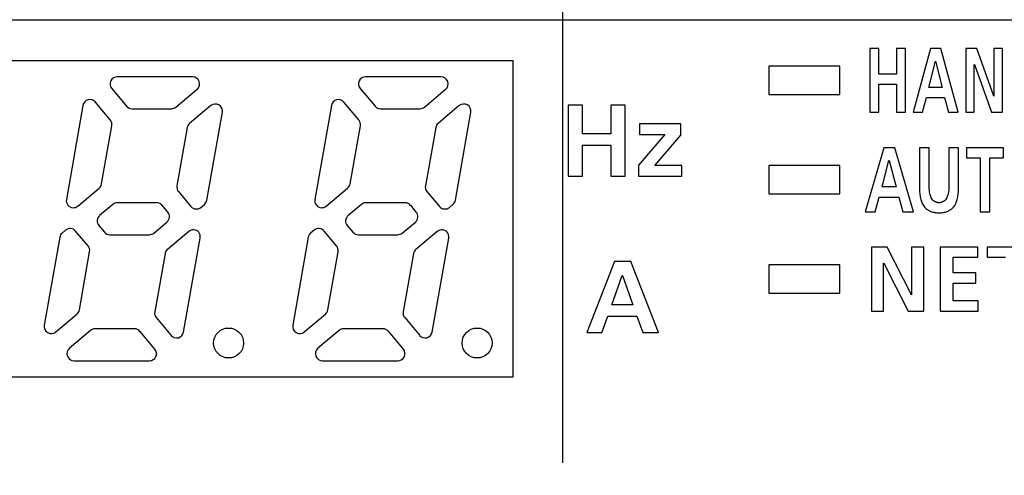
# Model space of a CAD drawing. Header units: millimetres. Extents: x 61 to 724, y -143 to 571.
# Tile 19 of 28: x 283 to 311, y 253 to 265. Entities that reach past the tile are written whole.
import ezdxf

# ---------------------------------------------------------------- set-up
doc = ezdxf.new("R2010")
doc.units = ezdxf.units.MM
doc.linetypes.add('CENTER2', pattern=[28.575, 19.05, -3.175, 3.175, -3.175])
doc.layers.add('11', color=2, linetype='CONTINUOUS')
doc.layers.add('16', color=7, linetype='CENTER2')

msp = doc.modelspace()

# ---------------------------------------------------------------- linework, layer by layer
at = {"layer": '11'}
for p, q in [((330.014, 265.372), (267.014, 265.372)), ((307.16, 264.572), (307.16, 262.772)), ((307.412, 264.572), (307.16, 264.572)), ((307.412, 263.845), (307.412, 264.572)), ((307.917, 264.572), (307.917, 263.845)), ((308.17, 264.572), (307.917, 264.572)), ((308.17, 262.772), (308.17, 264.572)), ((308.875, 264.572), (308.385, 262.772)), ((309.16, 264.572), (308.875, 264.572)), ((309.654, 262.772), (309.16, 264.572)), ((309.863, 264.572), (309.863, 262.772)), ((310.173, 264.572), (309.863, 264.572)), ((310.653, 263.226), (310.173, 264.572)), ((310.656, 264.572), (310.656, 263.226)), ((310.898, 264.572), (310.656, 264.572)), ((310.898, 262.772), (310.898, 264.572)), ((297.114, 264.222), (269.114, 264.222)), ((297.114, 255.322), (297.114, 264.222)), ((304.314, 264.072), (304.314, 263.272)), ((306.314, 264.072), (304.314, 264.072)), ((306.314, 263.272), (306.314, 264.072)), ((308.828, 263.469), (309.01, 264.211)), ((309.01, 264.211), (309.014, 264.211)), ((309.014, 264.211), (309.196, 263.469)), ((310.105, 262.772), (310.105, 264.118)), ((310.105, 264.118), (310.108, 264.118)), ((310.108, 264.118), (310.59, 262.772)), ((307.917, 263.845), (307.412, 263.845)), ((288.083, 263.772), (285.959, 263.772)), ((295.083, 263.772), (292.959, 263.772)), ((307.412, 262.772), (307.412, 263.561)), ((307.412, 263.561), (307.917, 263.561)), ((307.917, 263.561), (307.917, 262.772)), ((285.806, 263.444), (286.226, 262.944)), ((287.616, 262.919), (288.211, 263.419)), ((292.806, 263.444), (293.226, 262.944)), ((294.616, 262.919), (295.211, 263.419)), ((304.314, 263.272), (306.314, 263.272)), ((309.196, 263.469), (308.828, 263.469)), ((310.656, 263.226), (310.653, 263.226)), ((284.996, 262.964), (284.529, 260.314)), ((285.766, 262.558), (285.347, 263.058)), ((288.597, 262.959), (288.001, 262.459)), ((291.996, 262.964), (291.529, 260.314)), ((292.766, 262.558), (292.347, 263.058)), ((295.597, 262.959), (295.001, 262.459)), ((298.665, 262.971), (298.665, 260.972)), ((299.066, 262.971), (298.665, 262.971)), ((299.066, 262.164), (299.066, 262.971)), ((299.868, 262.971), (299.868, 262.164)), ((300.269, 262.971), (299.868, 262.971)), ((300.269, 260.972), (300.269, 262.971)), ((308.646, 262.772), (308.756, 263.185)), ((308.756, 263.185), (309.266, 263.185)), ((309.266, 263.185), (309.375, 262.772)), ((286.379, 262.872), (287.487, 262.872)), ((288.486, 260.294), (288.923, 262.771)), ((293.379, 262.872), (294.487, 262.872)), ((295.486, 260.294), (295.923, 262.771)), ((307.16, 262.772), (307.412, 262.772)), ((307.917, 262.772), (308.17, 262.772)), ((308.385, 262.772), (308.646, 262.772)), ((309.375, 262.772), (309.654, 262.772)), ((309.863, 262.772), (310.105, 262.772)), ((310.59, 262.772), (310.898, 262.772)), ((285.521, 260.753), (285.81, 262.395)), ((292.521, 260.753), (292.81, 262.395)), ((300.673, 262.447), (300.673, 262.149)), ((301.841, 262.447), (300.673, 262.447)), ((301.841, 262.132), (301.841, 262.447)), ((287.933, 262.341), (287.643, 260.7)), ((294.933, 262.341), (294.643, 260.7)), ((299.868, 262.164), (299.066, 262.164)), ((301.389, 262.149), (300.641, 261.284)), ((300.673, 262.149), (301.389, 262.149)), ((301.108, 261.27), (301.841, 262.132)), ((299.066, 260.972), (299.066, 261.849)), ((299.066, 261.849), (299.868, 261.849)), ((299.868, 261.849), (299.868, 260.972)), ((307.557, 261.772), (307.031, 259.972)), ((307.862, 261.772), (307.557, 261.772)), ((308.391, 259.972), (307.862, 261.772)), ((308.561, 261.772), (308.561, 260.622)), ((308.831, 261.772), (308.561, 261.772)), ((308.831, 260.733), (308.831, 261.772)), ((309.392, 261.772), (309.392, 260.733)), ((309.662, 261.772), (309.392, 261.772)), ((309.662, 260.622), (309.662, 261.772)), ((309.886, 261.772), (309.886, 261.488)), ((310.929, 261.772), (309.886, 261.772)), ((310.929, 261.488), (310.929, 261.772)), ((300.641, 261.284), (300.641, 260.972)), ((307.506, 260.668), (307.702, 261.411)), ((307.702, 261.411), (307.706, 261.411)), ((307.706, 261.411), (307.901, 260.668)), ((309.886, 261.488), (310.272, 261.488)), ((310.272, 261.488), (310.272, 259.972)), ((310.543, 259.972), (310.543, 261.488)), ((310.543, 261.488), (310.929, 261.488)), ((301.867, 261.27), (301.108, 261.27)), ((301.867, 260.972), (301.867, 261.27)), ((304.314, 261.272), (304.314, 260.472)), ((306.314, 261.272), (304.314, 261.272)), ((306.314, 260.472), (306.314, 261.272)), ((298.665, 260.972), (299.066, 260.972)), ((299.868, 260.972), (300.269, 260.972)), ((300.641, 260.972), (301.867, 260.972)), ((284.851, 260.13), (285.452, 260.635)), ((287.687, 260.536), (288.038, 260.118)), ((291.851, 260.13), (292.452, 260.635)), ((294.687, 260.536), (295.038, 260.118)), ((304.314, 260.472), (306.314, 260.472)), ((307.901, 260.668), (307.506, 260.668)), ((285.838, 260.175), (285.466, 259.864)), ((287.074, 260.222), (285.966, 260.222)), ((288.32, 260.093), (288.417, 260.175)), ((292.838, 260.175), (292.466, 259.864)), ((294.074, 260.222), (292.966, 260.222)), ((295.32, 260.093), (295.417, 260.175)), ((307.311, 259.972), (307.429, 260.385)), ((307.429, 260.385), (307.976, 260.385)), ((307.976, 260.385), (308.092, 259.972)), ((287.386, 259.962), (287.228, 260.151)), ((294.386, 259.962), (294.228, 260.151)), ((307.031, 259.972), (307.311, 259.972)), ((308.092, 259.972), (308.391, 259.972)), ((310.272, 259.972), (310.543, 259.972)), ((286.99, 259.369), (287.361, 259.681)), ((293.99, 259.369), (294.361, 259.681)), ((284.508, 259.451), (284.41, 259.369)), ((285.14, 259.008), (284.789, 259.426)), ((285.442, 259.582), (285.6, 259.394)), ((287.976, 259.414), (287.375, 258.909)), ((291.508, 259.451), (291.41, 259.369)), ((292.14, 259.008), (291.789, 259.426)), ((292.442, 259.582), (292.6, 259.394)), ((294.976, 259.414), (294.375, 258.909)), ((284.342, 259.25), (283.905, 256.773)), ((285.753, 259.322), (286.861, 259.322)), ((287.831, 256.58), (288.298, 259.23)), ((291.342, 259.25), (290.905, 256.773)), ((292.753, 259.322), (293.861, 259.322)), ((294.831, 256.58), (295.298, 259.23)), ((284.895, 257.203), (285.184, 258.845)), ((287.307, 258.791), (287.017, 257.15)), ((291.895, 257.203), (292.184, 258.845)), ((294.307, 258.791), (294.017, 257.15)), ((307.205, 258.972), (307.205, 257.172)), ((307.648, 258.972), (307.205, 258.972)), ((308.334, 257.626), (307.648, 258.972)), ((308.339, 258.972), (308.339, 257.626)), ((308.685, 258.972), (308.339, 258.972)), ((308.685, 257.172), (308.685, 258.972)), ((309.145, 258.972), (309.145, 257.172)), ((310.208, 258.972), (309.145, 258.972)), ((310.208, 258.688), (310.208, 258.972)), ((310.47, 258.972), (310.47, 258.688)), ((311.862, 258.972), (310.47, 258.972)), ((299.973, 258.571), (299.194, 256.572)), ((300.425, 258.571), (299.973, 258.571)), ((301.21, 256.572), (300.425, 258.571)), ((307.55, 257.172), (307.55, 258.518)), ((307.55, 258.518), (307.555, 258.518)), ((307.555, 258.518), (308.244, 257.172)), ((309.506, 258.245), (309.506, 258.688)), ((309.506, 258.688), (310.208, 258.688)), ((310.47, 258.688), (310.986, 258.688)), ((304.314, 258.472), (304.314, 257.672)), ((306.314, 258.472), (304.314, 258.472)), ((306.314, 257.672), (306.314, 258.472)), ((310.148, 258.245), (309.506, 258.245)), ((310.148, 257.961), (310.148, 258.245)), ((299.898, 257.345), (300.187, 258.17)), ((300.187, 258.17), (300.193, 258.17)), ((300.193, 258.17), (300.482, 257.345)), ((309.506, 257.456), (309.506, 257.961)), ((309.506, 257.961), (310.148, 257.961)), ((304.314, 257.672), (306.314, 257.672)), ((308.339, 257.626), (308.334, 257.626)), ((310.213, 257.456), (309.506, 257.456)), ((310.213, 257.172), (310.213, 257.456)), ((300.482, 257.345), (299.898, 257.345)), ((307.205, 257.172), (307.55, 257.172)), ((308.244, 257.172), (308.685, 257.172)), ((309.145, 257.172), (310.213, 257.172)), ((284.23, 256.585), (284.826, 257.085)), ((287.061, 256.986), (287.481, 256.486)), ((291.23, 256.585), (291.826, 257.085)), ((294.061, 256.986), (294.481, 256.486)), ((299.609, 256.572), (299.784, 257.03)), ((299.784, 257.03), (300.594, 257.03)), ((300.594, 257.03), (300.766, 256.572)), ((285.212, 256.625), (284.616, 256.125)), ((286.448, 256.672), (285.34, 256.672)), ((287.021, 256.101), (286.602, 256.601)), ((292.212, 256.625), (291.616, 256.125)), ((293.448, 256.672), (292.34, 256.672)), ((294.021, 256.101), (293.602, 256.601)), ((299.194, 256.572), (299.609, 256.572)), ((300.766, 256.572), (301.21, 256.572)), ((284.744, 255.772), (286.868, 255.772)), ((291.744, 255.772), (293.868, 255.772)), ((269.114, 255.322), (297.114, 255.322))]:
    msp.add_line(p, q, dxfattribs=at)
for centre in [(289.099, 256.272), (296.099, 256.272)]:
    msp.add_circle(centre, 0.422, dxfattribs=at)
for centre, radius, start, end in [((285.959, 263.572), 0.2, 89.9764, 220.0236), ((288.083, 263.572), 0.2, 309.9575, 90.0425), ((292.959, 263.572), 0.2, 89.9773, 220.0227), ((295.083, 263.572), 0.2, 309.9591, 90.0409), ((285.193, 262.929), 0.2, 39.9761, 170.0239), ((288.726, 262.806), 0.2, 349.9575, 130.0425), ((292.193, 262.929), 0.2, 39.9773, 170.0227), ((295.726, 262.806), 0.2, 349.9591, 130.0409), ((286.379, 263.072), 0.2, 219.9996, 270.0004), ((293.379, 263.072), 0.2, 219.9996, 270.0004), ((285.613, 262.429), 0.2, 349.9996, 40.0004), ((292.613, 262.429), 0.2, 349.9996, 40.0004), ((287.84, 260.665), 0.2, 169.9996, 220.0004), ((294.84, 260.665), 0.2, 169.9996, 220.0004), ((284.726, 260.279), 0.2, 170.0013, 219.1652), ((287.074, 260.022), 0.2, 39.9996, 90.0004), ((291.726, 260.279), 0.2, 170.0013, 219.1652), ((294.074, 260.022), 0.2, 39.9996, 90.0004), ((284.722, 260.284), 0.2, 220.8229, 310.0036), ((287.232, 259.834), 0.2, 309.9965, 40.0035), ((288.191, 260.247), 0.2, 219.9965, 310.0035), ((291.722, 260.284), 0.2, 220.8229, 310.0036), ((294.232, 259.834), 0.2, 309.9965, 40.0035), ((295.191, 260.247), 0.2, 219.9965, 310.0035), ((285.595, 259.71), 0.2, 129.9965, 220.0035), ((292.595, 259.71), 0.2, 129.9965, 220.0035), ((284.636, 259.298), 0.2, 39.9965, 130.0035), ((285.753, 259.522), 0.2, 219.9996, 270.0004), ((288.105, 259.261), 0.2, 40.8229, 130.0036), ((288.101, 259.265), 0.2, 350.0013, 39.1652), ((291.636, 259.298), 0.2, 39.9965, 130.0035), ((292.753, 259.522), 0.2, 219.9996, 270.0004), ((295.105, 259.261), 0.2, 40.8229, 130.0036), ((295.101, 259.265), 0.2, 350.0013, 39.1652), ((284.987, 258.879), 0.2, 349.9996, 40.0004), ((291.987, 258.879), 0.2, 349.9996, 40.0004), ((287.214, 257.115), 0.2, 169.9996, 220.0004), ((294.214, 257.115), 0.2, 169.9996, 220.0004), ((284.102, 256.738), 0.2, 169.9576, 310.0424), ((286.448, 256.472), 0.2, 39.9996, 90.0004), ((287.634, 256.615), 0.2, 219.9773, 350.0227), ((291.102, 256.738), 0.2, 169.9576, 310.0424), ((293.448, 256.472), 0.2, 39.9996, 90.0004), ((294.634, 256.615), 0.2, 219.9773, 350.0227), ((284.744, 255.972), 0.2, 129.9576, 270.0424), ((286.868, 255.972), 0.2, 269.9773, 40.0227), ((291.744, 255.972), 0.2, 129.9576, 270.0424), ((293.868, 255.972), 0.2, 269.9773, 40.0227), ((321.414, 243.622), 12, 90, 180), ((321.414, 243.622), 11.5, 90, 180), ((321.414, 243.622), 11.491, 90, 180)]:
    msp.add_arc(centre, radius, start, end, dxfattribs=at)
for points in [[(287.487, 262.872), (287.533, 262.872), (287.581, 262.89), (287.616, 262.919)], [(294.487, 262.872), (294.533, 262.872), (294.581, 262.89), (294.616, 262.919)], [(288.001, 262.459), (287.966, 262.43), (287.941, 262.386), (287.933, 262.341)], [(295.001, 262.459), (294.966, 262.43), (294.941, 262.386), (294.933, 262.341)], [(285.452, 260.635), (285.487, 260.664), (285.513, 260.709), (285.521, 260.753)], [(292.452, 260.635), (292.487, 260.664), (292.513, 260.709), (292.521, 260.753)], [(285.966, 260.222), (285.921, 260.222), (285.873, 260.205), (285.838, 260.175)], [(288.417, 260.175), (288.452, 260.205), (288.478, 260.249), (288.486, 260.294)], [(292.966, 260.222), (292.921, 260.222), (292.873, 260.205), (292.838, 260.175)], [(295.417, 260.175), (295.452, 260.205), (295.478, 260.249), (295.486, 260.294)], [(284.41, 259.369), (284.375, 259.34), (284.35, 259.295), (284.342, 259.25)], [(286.861, 259.322), (286.907, 259.322), (286.955, 259.34), (286.99, 259.369)], [(291.41, 259.369), (291.375, 259.34), (291.35, 259.295), (291.342, 259.25)], [(293.861, 259.322), (293.907, 259.322), (293.955, 259.34), (293.99, 259.369)], [(287.375, 258.909), (287.34, 258.88), (287.315, 258.836), (287.307, 258.791)], [(294.375, 258.909), (294.34, 258.88), (294.315, 258.836), (294.307, 258.791)], [(284.826, 257.085), (284.861, 257.114), (284.887, 257.159), (284.895, 257.203)], [(291.826, 257.085), (291.861, 257.114), (291.887, 257.159), (291.895, 257.203)], [(285.34, 256.672), (285.295, 256.672), (285.247, 256.655), (285.212, 256.625)], [(292.34, 256.672), (292.295, 256.672), (292.247, 256.655), (292.212, 256.625)]]:
    msp.add_open_spline(points, degree=3, dxfattribs=at)
for points, knots in [([(309.392, 260.733), (309.392, 260.663), (309.385, 260.537), (309.348, 260.391), (309.294, 260.304), (309.244, 260.258), (309.193, 260.235), (309.148, 260.226), (309.111, 260.224), (309.075, 260.226), (309.03, 260.235), (308.979, 260.258), (308.928, 260.304), (308.875, 260.391), (308.838, 260.537), (308.831, 260.663), (308.831, 260.733)], [0, 0, 0, 0, 0.16115, 0.289846, 0.343956, 0.394137, 0.444474, 0.471306, 0.5, 0.528694, 0.555526, 0.605863, 0.656044, 0.710154, 0.83885, 1, 1, 1, 1]), ([(308.561, 260.622), (308.561, 260.518), (308.575, 260.333), (308.67, 260.128), (308.783, 260.026), (308.88, 259.975), (308.971, 259.952), (309.049, 259.943), (309.111, 259.94), (309.174, 259.943), (309.252, 259.952), (309.343, 259.975), (309.44, 260.026), (309.553, 260.128), (309.648, 260.333), (309.662, 260.518), (309.662, 260.622)], [0, 0, 0, 0, 0.156209, 0.275125, 0.328345, 0.381712, 0.4382, 0.468345, 0.5, 0.531655, 0.5618, 0.618288, 0.671655, 0.724875, 0.843791, 1, 1, 1, 1])]:
    msp.add_open_spline(points, degree=3, knots=knots, dxfattribs=at)
at = {"layer": '16'}
msp.add_line((298.514, 138.596), (298.514, 287.913), dxfattribs=at)

doc.saveas('drawing.dxf')
